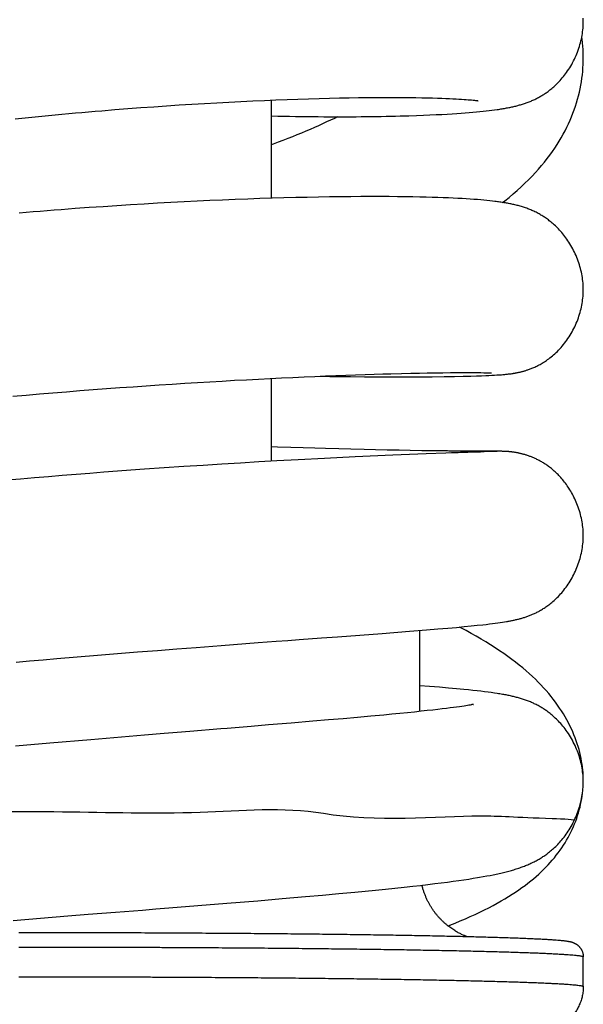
# Model space of a CAD drawing. Header units: millimetres. Extents: x 259 to 1803, y -542 to 1902.
# Tile 91 of 127: x 400 to 419, y 1680 to 1714. Entities that reach past the tile are written whole.
import ezdxf

# ---------------------------------------------------------------- set-up
doc = ezdxf.new("R2010")
doc.units = ezdxf.units.MM
doc.header["$LTSCALE"] = 30.734
doc.layers.get('0').update_dxf_attribs({"linetype": 'CONTINUOUS'})

msp = doc.modelspace()

# ---------------------------------------------------------------- linework, layer by layer
at = {"color": 7, "linetype": 'CONTINUOUS'}
for p, q in [((404.661, 1710.727), (405.088, 1710.755)), ((405.088, 1710.755), (405.513, 1710.782)), ((405.513, 1710.782), (405.934, 1710.807)), ((405.934, 1710.807), (406.35, 1710.83)), ((406.35, 1710.83), (406.761, 1710.853)), ((406.761, 1710.853), (407.166, 1710.873)), ((407.166, 1710.873), (407.565, 1710.892)), ((407.565, 1710.892), (407.956, 1710.91)), ((407.956, 1710.91), (408.339, 1710.926)), ((408.186, 1710.919), (408.186, 1707.613)), ((408.339, 1710.926), (408.715, 1710.94)), ((408.715, 1710.94), (409.082, 1710.953)), ((409.082, 1710.953), (409.443, 1710.965)), ((409.443, 1710.965), (409.795, 1710.975)), ((409.795, 1710.975), (410.139, 1710.984)), ((410.139, 1710.984), (410.476, 1710.991)), ((410.476, 1710.991), (410.804, 1710.997)), ((410.804, 1710.997), (411.123, 1711.002)), ((411.123, 1711.002), (411.433, 1711.006)), ((411.433, 1711.006), (411.733, 1711.008)), ((411.733, 1711.008), (412.021, 1711.009)), ((412.021, 1711.009), (412.3, 1711.01)), ((412.3, 1711.01), (412.569, 1711.009)), ((412.569, 1711.009), (412.82, 1711.007)), ((412.82, 1711.007), (413.047, 1711.004)), ((413.047, 1711.004), (413.252, 1711)), ((413.252, 1711), (413.44, 1710.996)), ((413.44, 1710.996), (413.614, 1710.992)), ((413.614, 1710.992), (413.774, 1710.987)), ((413.774, 1710.987), (413.922, 1710.982)), ((413.922, 1710.982), (414.057, 1710.977)), ((414.057, 1710.977), (414.183, 1710.972)), ((414.183, 1710.972), (414.298, 1710.966)), ((414.298, 1710.966), (414.404, 1710.961)), ((414.404, 1710.961), (414.501, 1710.955)), ((414.501, 1710.955), (414.59, 1710.95)), ((414.59, 1710.95), (414.671, 1710.944)), ((414.671, 1710.944), (414.745, 1710.938)), ((414.745, 1710.938), (414.813, 1710.933)), ((414.813, 1710.933), (414.874, 1710.928)), ((414.874, 1710.928), (414.928, 1710.923)), ((414.928, 1710.923), (414.976, 1710.918)), ((414.976, 1710.918), (415.019, 1710.913)), ((415.019, 1710.913), (415.055, 1710.909)), ((415.147, 1710.897), (415.152, 1710.896)), ((402.483, 1710.563), (402.925, 1710.599)), ((402.925, 1710.599), (403.363, 1710.633)), ((403.363, 1710.633), (403.798, 1710.666)), ((403.798, 1710.666), (404.231, 1710.697)), ((404.231, 1710.697), (404.661, 1710.727)), ((413.307, 1710.41), (413.526, 1710.42)), ((413.526, 1710.42), (413.73, 1710.429)), ((413.73, 1710.429), (413.921, 1710.439)), ((413.921, 1710.439), (414.1, 1710.449)), ((414.1, 1710.449), (414.268, 1710.458)), ((414.268, 1710.458), (414.425, 1710.469)), ((414.425, 1710.469), (414.573, 1710.479)), ((414.573, 1710.479), (414.712, 1710.489)), ((414.712, 1710.489), (414.845, 1710.5)), ((414.845, 1710.5), (414.971, 1710.51)), ((414.971, 1710.51), (415.091, 1710.521)), ((415.091, 1710.521), (415.205, 1710.532)), ((415.205, 1710.532), (415.314, 1710.543)), ((415.314, 1710.543), (415.418, 1710.554)), ((415.418, 1710.554), (415.517, 1710.566)), ((415.517, 1710.566), (415.611, 1710.578)), ((415.611, 1710.578), (415.702, 1710.589)), ((415.702, 1710.589), (415.789, 1710.602)), ((408.186, 1710.385), (408.403, 1710.38)), ((412.811, 1710.393), (413.07, 1710.402)), ((413.07, 1710.402), (413.307, 1710.41)), ((404.36, 1707.445), (403.908, 1707.419)), ((404.808, 1707.47), (404.36, 1707.445)), ((405.25, 1707.493), (404.808, 1707.47)), ((405.688, 1707.515), (405.25, 1707.493)), ((406.12, 1707.535), (405.688, 1707.515)), ((406.548, 1707.553), (406.12, 1707.535)), ((406.971, 1707.571), (406.548, 1707.553)), ((407.391, 1707.587), (406.971, 1707.571)), ((407.804, 1707.601), (407.391, 1707.587)), ((408.212, 1707.614), (407.804, 1707.601)), ((408.613, 1707.626), (408.212, 1707.614)), ((409.008, 1707.636), (408.613, 1707.626)), ((409.394, 1707.645), (409.008, 1707.636)), ((409.773, 1707.653), (409.394, 1707.645)), ((410.143, 1707.659), (409.773, 1707.653)), ((410.504, 1707.664), (410.143, 1707.659)), ((410.858, 1707.667), (410.504, 1707.664)), ((411.202, 1707.67), (410.858, 1707.667)), ((411.534, 1707.671), (411.202, 1707.67)), ((411.851, 1707.67), (411.534, 1707.671)), ((412.152, 1707.669), (411.851, 1707.67)), ((412.435, 1707.667), (412.152, 1707.669)), ((412.7, 1707.664), (412.435, 1707.667)), ((412.948, 1707.66), (412.7, 1707.664)), ((413.179, 1707.655), (412.948, 1707.66)), ((413.397, 1707.65), (413.179, 1707.655)), ((413.601, 1707.644), (413.397, 1707.65)), ((413.794, 1707.638), (413.601, 1707.644)), ((413.975, 1707.632), (413.794, 1707.638)), ((414.147, 1707.625), (413.975, 1707.632)), ((414.309, 1707.618), (414.147, 1707.625)), ((414.463, 1707.61), (414.309, 1707.618)), ((414.609, 1707.602), (414.463, 1707.61)), ((414.747, 1707.594), (414.609, 1707.602)), ((414.879, 1707.586), (414.747, 1707.594)), ((415.003, 1707.577), (414.879, 1707.586)), ((415.121, 1707.568), (415.003, 1707.577)), ((415.233, 1707.559), (415.121, 1707.568)), ((415.339, 1707.549), (415.233, 1707.559)), ((415.44, 1707.54), (415.339, 1707.549)), ((415.536, 1707.53), (415.44, 1707.54)), ((415.628, 1707.519), (415.536, 1707.53)), ((402.058, 1707.299), (401.588, 1707.265)), ((402.525, 1707.331), (402.058, 1707.299)), ((402.989, 1707.362), (402.525, 1707.331)), ((403.45, 1707.391), (402.989, 1707.362)), ((403.908, 1707.419), (403.45, 1707.391)), ((406.534, 1701.462), (406.944, 1701.485)), ((406.944, 1701.485), (407.35, 1701.507)), ((407.35, 1701.507), (407.751, 1701.528)), ((407.751, 1701.528), (408.146, 1701.547)), ((408.146, 1701.547), (408.534, 1701.566)), ((408.186, 1701.549), (408.186, 1698.762)), ((408.534, 1701.566), (408.915, 1701.584)), ((408.915, 1701.584), (409.288, 1701.601)), ((409.288, 1701.601), (409.653, 1701.617)), ((409.653, 1701.617), (410.008, 1701.631)), ((409.843, 1701.625), (410.151, 1701.619)), ((410.008, 1701.631), (410.354, 1701.645)), ((410.151, 1701.619), (410.506, 1701.614)), ((410.354, 1701.645), (410.692, 1701.658)), ((410.506, 1701.614), (410.847, 1701.61)), ((410.692, 1701.658), (411.022, 1701.669)), ((410.847, 1701.61), (411.325, 1701.605)), ((411.022, 1701.669), (411.342, 1701.68)), ((411.325, 1701.605), (411.75, 1701.602)), ((411.342, 1701.68), (411.651, 1701.69)), ((411.651, 1701.69), (411.944, 1701.699)), ((411.75, 1701.602), (412.238, 1701.6)), ((411.944, 1701.699), (412.213, 1701.707)), ((412.213, 1701.707), (412.571, 1701.716)), ((412.238, 1701.6), (412.657, 1701.6)), ((412.571, 1701.716), (412.887, 1701.723)), ((412.657, 1701.6), (413.116, 1701.601)), ((412.887, 1701.723), (413.173, 1701.729)), ((413.116, 1701.601), (413.594, 1701.605)), ((413.173, 1701.729), (413.434, 1701.734)), ((413.434, 1701.734), (413.672, 1701.738)), ((413.594, 1701.605), (414.003, 1701.61)), ((413.672, 1701.738), (413.959, 1701.742)), ((413.959, 1701.742), (414.212, 1701.744)), ((414.003, 1701.61), (414.352, 1701.615)), ((414.212, 1701.744), (414.435, 1701.746)), ((414.352, 1701.615), (414.648, 1701.621)), ((414.435, 1701.746), (414.628, 1701.746)), ((414.628, 1701.746), (414.826, 1701.746)), ((414.648, 1701.621), (414.903, 1701.628)), ((414.826, 1701.746), (414.989, 1701.746)), ((414.903, 1701.628), (415.09, 1701.634)), ((414.989, 1701.746), (415.125, 1701.744)), ((415.09, 1701.634), (415.256, 1701.64)), ((415.125, 1701.744), (415.24, 1701.743)), ((415.24, 1701.743), (415.336, 1701.741)), ((415.256, 1701.64), (415.404, 1701.645)), ((415.336, 1701.741), (415.4, 1701.739)), ((415.4, 1701.739), (415.455, 1701.738)), ((415.404, 1701.645), (415.511, 1701.65)), ((415.455, 1701.738), (415.5, 1701.736)), ((415.5, 1701.736), (415.527, 1701.735)), ((415.511, 1701.65), (415.608, 1701.655)), ((415.527, 1701.735), (415.55, 1701.734)), ((415.55, 1701.734), (415.568, 1701.733)), ((415.568, 1701.733), (415.582, 1701.733)), ((415.582, 1701.733), (415.591, 1701.732)), ((415.591, 1701.732), (415.595, 1701.732)), ((415.608, 1701.655), (415.696, 1701.66)), ((415.696, 1701.66), (415.775, 1701.665)), ((415.775, 1701.665), (415.83, 1701.668)), ((415.83, 1701.668), (415.881, 1701.672)), ((415.881, 1701.672), (415.929, 1701.675)), ((415.929, 1701.675), (415.975, 1701.679)), ((415.975, 1701.679), (416.019, 1701.683)), ((416.019, 1701.683), (416.048, 1701.685)), ((416.048, 1701.685), (416.077, 1701.688)), ((416.077, 1701.688), (416.106, 1701.691)), ((416.106, 1701.691), (416.135, 1701.694)), ((416.135, 1701.694), (416.164, 1701.698)), ((416.164, 1701.698), (416.194, 1701.701)), ((416.194, 1701.701), (416.224, 1701.705)), ((416.224, 1701.705), (416.256, 1701.709)), ((416.256, 1701.709), (416.288, 1701.714)), ((401.291, 1701.102), (401.743, 1701.138)), ((401.743, 1701.138), (402.195, 1701.173)), ((402.195, 1701.173), (402.645, 1701.207)), ((402.645, 1701.207), (403.092, 1701.24)), ((403.092, 1701.24), (403.537, 1701.271)), ((403.537, 1701.271), (403.978, 1701.302)), ((403.978, 1701.302), (404.415, 1701.331)), ((404.415, 1701.331), (404.848, 1701.36)), ((404.848, 1701.36), (405.276, 1701.387)), ((405.276, 1701.387), (405.699, 1701.413)), ((405.699, 1701.413), (406.118, 1701.438)), ((406.118, 1701.438), (406.534, 1701.462)), ((399.486, 1700.948), (399.936, 1700.988)), ((399.936, 1700.988), (400.386, 1701.027)), ((400.386, 1701.027), (400.838, 1701.065)), ((400.838, 1701.065), (401.291, 1701.102)), ((408.4, 1699.238), (408.186, 1699.246)), ((408.847, 1699.223), (408.4, 1699.238)), ((409.263, 1699.209), (408.847, 1699.223)), ((409.652, 1699.197), (409.263, 1699.209)), ((410.015, 1699.187), (409.652, 1699.197)), ((410.459, 1699.174), (410.015, 1699.187)), ((410.861, 1699.164), (410.459, 1699.174)), ((411.306, 1699.153), (410.861, 1699.164)), ((411.695, 1699.144), (411.306, 1699.153)), ((412.087, 1699.136), (411.695, 1699.144)), ((409.976, 1698.858), (409.094, 1698.812)), ((411.003, 1698.908), (409.976, 1698.858)), ((412.273, 1698.965), (411.003, 1698.908)), ((412.484, 1699.129), (412.087, 1699.136)), ((413.401, 1699.01), (412.273, 1698.965)), ((412.859, 1699.122), (412.484, 1699.129)), ((413.254, 1699.116), (412.859, 1699.122)), ((413.475, 1699.113), (413.254, 1699.116)), ((414.059, 1699.035), (413.401, 1699.01)), ((413.62, 1699.111), (413.475, 1699.113)), ((413.729, 1699.11), (413.62, 1699.111)), ((413.832, 1699.109), (413.729, 1699.11)), ((413.906, 1699.108), (413.832, 1699.109)), ((413.978, 1699.107), (413.906, 1699.108)), ((414.047, 1699.106), (413.978, 1699.107)), ((414.113, 1699.106), (414.047, 1699.106)), ((414.254, 1699.041), (414.059, 1699.035)), ((414.157, 1699.105), (414.113, 1699.106)), ((414.22, 1699.105), (414.157, 1699.105)), ((414.282, 1699.104), (414.22, 1699.105)), ((414.372, 1699.045), (414.254, 1699.041)), ((414.322, 1699.104), (414.282, 1699.104)), ((414.38, 1699.103), (414.322, 1699.104)), ((414.479, 1699.049), (414.372, 1699.045)), ((414.418, 1699.103), (414.38, 1699.103)), ((414.456, 1699.102), (414.418, 1699.103)), ((414.492, 1699.102), (414.456, 1699.102)), ((414.553, 1699.052), (414.479, 1699.049)), ((414.546, 1699.102), (414.492, 1699.102)), ((414.58, 1699.101), (414.546, 1699.102)), ((414.599, 1699.053), (414.553, 1699.052)), ((414.615, 1699.101), (414.58, 1699.101)), ((414.665, 1699.055), (414.599, 1699.053)), ((414.648, 1699.101), (414.615, 1699.101)), ((414.681, 1699.101), (414.648, 1699.101)), ((414.707, 1699.057), (414.665, 1699.055)), ((414.713, 1699.1), (414.681, 1699.101)), ((414.767, 1699.058), (414.707, 1699.057)), ((414.745, 1699.1), (414.713, 1699.1)), ((414.776, 1699.1), (414.745, 1699.1)), ((414.805, 1699.06), (414.767, 1699.058)), ((414.806, 1699.1), (414.776, 1699.1)), ((414.843, 1699.061), (414.805, 1699.06)), ((414.836, 1699.1), (414.806, 1699.1)), ((414.865, 1699.099), (414.836, 1699.1)), ((414.879, 1699.062), (414.843, 1699.061)), ((414.914, 1699.063), (414.879, 1699.062)), ((414.997, 1699.066), (414.964, 1699.065)), ((415.028, 1699.067), (414.997, 1699.066)), ((415.103, 1699.069), (415.074, 1699.068)), ((415.827, 1699.096), (415.231, 1699.098)), ((415.645, 1699.085), (415.353, 1699.076)), ((415.69, 1699.086), (415.681, 1699.086)), ((415.715, 1699.087), (415.703, 1699.087)), ((415.722, 1699.087), (415.715, 1699.087)), ((415.733, 1699.088), (415.722, 1699.087)), ((415.754, 1699.088), (415.733, 1699.088)), ((415.792, 1699.089), (415.788, 1699.089)), ((415.838, 1699.096), (415.827, 1699.096)), ((415.855, 1699.096), (415.838, 1699.096)), ((415.915, 1699.095), (415.855, 1699.096)), ((415.948, 1699.095), (415.915, 1699.095)), ((415.971, 1699.094), (415.948, 1699.095)), ((415.991, 1699.094), (415.971, 1699.094)), ((416.006, 1699.093), (415.991, 1699.094)), ((416.024, 1699.093), (416.006, 1699.093)), ((416.039, 1699.092), (416.024, 1699.093)), ((416.056, 1699.092), (416.039, 1699.092)), ((416.076, 1699.091), (416.056, 1699.092)), ((416.09, 1699.09), (416.076, 1699.091)), ((416.105, 1699.089), (416.09, 1699.09)), ((416.121, 1699.088), (416.105, 1699.089)), ((416.139, 1699.087), (416.121, 1699.088)), ((416.157, 1699.085), (416.139, 1699.087)), ((416.175, 1699.084), (416.157, 1699.085)), ((416.195, 1699.082), (416.175, 1699.084)), ((416.217, 1699.08), (416.195, 1699.082)), ((403.915, 1698.489), (403.463, 1698.457)), ((404.585, 1698.536), (403.915, 1698.489)), ((405.243, 1698.581), (404.585, 1698.536)), ((405.889, 1698.623), (405.243, 1698.581)), ((406.523, 1698.663), (405.889, 1698.623)), ((407.146, 1698.701), (406.523, 1698.663)), ((407.766, 1698.737), (407.146, 1698.701)), ((408.371, 1698.772), (407.766, 1698.737)), ((409.094, 1698.812), (408.371, 1698.772)), ((399.751, 1698.162), (399.285, 1698.121)), ((400.218, 1698.202), (399.751, 1698.162)), ((400.685, 1698.241), (400.218, 1698.202)), ((401.152, 1698.28), (400.685, 1698.241)), ((401.618, 1698.317), (401.152, 1698.28)), ((402.083, 1698.353), (401.618, 1698.317)), ((402.546, 1698.389), (402.083, 1698.353)), ((403.006, 1698.423), (402.546, 1698.389)), ((403.463, 1698.457), (403.006, 1698.423)), ((414.42, 1693.169), (414.678, 1693.193)), ((414.678, 1693.193), (414.908, 1693.216)), ((414.908, 1693.216), (415.116, 1693.237)), ((415.116, 1693.237), (415.304, 1693.257)), ((415.304, 1693.257), (415.419, 1693.27)), ((415.419, 1693.27), (415.527, 1693.283)), ((415.527, 1693.283), (415.628, 1693.295)), ((415.628, 1693.295), (415.723, 1693.307)), ((415.723, 1693.307), (415.81, 1693.319)), ((415.81, 1693.319), (415.891, 1693.331)), ((415.891, 1693.331), (415.966, 1693.342)), ((415.966, 1693.342), (416.035, 1693.353)), ((416.035, 1693.353), (416.099, 1693.364)), ((410.416, 1692.853), (411.922, 1692.967)), ((411.922, 1692.967), (412.838, 1693.037)), ((412.838, 1693.037), (413.409, 1693.083)), ((413.186, 1690.337), (413.186, 1693.065)), ((413.409, 1693.083), (413.792, 1693.115)), ((413.792, 1693.115), (414.127, 1693.143)), ((414.127, 1693.143), (414.42, 1693.169)), ((405.655, 1692.496), (406.502, 1692.561)), ((406.502, 1692.561), (407.334, 1692.624)), ((407.334, 1692.624), (407.742, 1692.655)), ((407.742, 1692.655), (408.345, 1692.7)), ((408.345, 1692.7), (408.739, 1692.729)), ((408.739, 1692.729), (409.125, 1692.758)), ((409.125, 1692.758), (409.875, 1692.813)), ((401.648, 1692.175), (402.332, 1692.232)), ((402.332, 1692.232), (403.013, 1692.288)), ((403.013, 1692.288), (403.687, 1692.342)), ((403.687, 1692.342), (404.353, 1692.395)), ((404.353, 1692.395), (405.009, 1692.446)), ((405.009, 1692.446), (405.655, 1692.496)), ((399.597, 1691.999), (400.051, 1692.039)), ((400.051, 1692.039), (400.506, 1692.078)), ((400.506, 1692.078), (400.963, 1692.117)), ((400.963, 1692.117), (401.648, 1692.175)), ((413.509, 1691.176), (413.186, 1691.201)), ((413.843, 1691.15), (413.509, 1691.176)), ((414.145, 1691.124), (413.843, 1691.15)), ((414.419, 1691.1), (414.145, 1691.124)), ((414.669, 1691.077), (414.419, 1691.1)), ((414.824, 1691.061), (414.669, 1691.077)), ((414.971, 1691.046), (414.824, 1691.061)), ((415.109, 1691.031), (414.971, 1691.046)), ((415.239, 1691.016), (415.109, 1691.031)), ((415.363, 1691.001), (415.239, 1691.016)), ((415.479, 1690.987), (415.363, 1691.001)), ((415.589, 1690.972), (415.479, 1690.987)), ((415.693, 1690.957), (415.589, 1690.972)), ((414.735, 1690.529), (414.671, 1690.519)), ((414.791, 1690.538), (414.735, 1690.529)), ((414.839, 1690.547), (414.791, 1690.538)), ((414.88, 1690.554), (414.839, 1690.547)), ((414.913, 1690.56), (414.88, 1690.554)), ((411.972, 1690.218), (411.539, 1690.178)), ((412.247, 1690.244), (411.972, 1690.218)), ((412.512, 1690.269), (412.247, 1690.244)), ((412.764, 1690.294), (412.512, 1690.269)), ((413.003, 1690.318), (412.764, 1690.294)), ((413.227, 1690.342), (413.003, 1690.318)), ((413.433, 1690.364), (413.227, 1690.342)), ((413.62, 1690.384), (413.433, 1690.364)), ((413.788, 1690.403), (413.62, 1690.384)), ((413.94, 1690.421), (413.788, 1690.403)), ((414.078, 1690.438), (413.94, 1690.421)), ((414.204, 1690.454), (414.078, 1690.438)), ((414.318, 1690.469), (414.204, 1690.454)), ((414.422, 1690.483), (414.318, 1690.469)), ((414.515, 1690.496), (414.422, 1690.483)), ((414.597, 1690.508), (414.515, 1690.496)), ((414.671, 1690.519), (414.597, 1690.508)), ((408.097, 1689.882), (407.506, 1689.833)), ((408.859, 1689.945), (408.097, 1689.882)), ((409.587, 1690.007), (408.859, 1689.945)), ((410.108, 1690.051), (409.587, 1690.007)), ((410.608, 1690.094), (410.108, 1690.051)), ((411.085, 1690.137), (410.608, 1690.094)), ((411.539, 1690.178), (411.085, 1690.137)), ((403.923, 1689.538), (402.115, 1689.387)), ((404.583, 1689.593), (403.923, 1689.538)), ((405.016, 1689.628), (404.583, 1689.593)), ((405.444, 1689.663), (405.016, 1689.628)), ((406.492, 1689.749), (405.444, 1689.663)), ((407.506, 1689.833), (407.104, 1689.8)), ((400.731, 1689.269), (399.574, 1689.169)), ((402.115, 1689.387), (400.731, 1689.269)), ((413.69, 1684.54), (413.908, 1684.567)), ((413.908, 1684.567), (414.115, 1684.594)), ((414.115, 1684.594), (414.31, 1684.62)), ((414.31, 1684.62), (414.494, 1684.646)), ((414.494, 1684.646), (414.667, 1684.671)), ((414.667, 1684.671), (414.829, 1684.696)), ((414.829, 1684.696), (414.981, 1684.72)), ((414.981, 1684.72), (415.122, 1684.743)), ((415.317, 1684.777), (415.436, 1684.798)), ((415.436, 1684.798), (415.549, 1684.82)), ((415.549, 1684.82), (415.656, 1684.841)), ((410.461, 1684.204), (410.996, 1684.254)), ((410.996, 1684.254), (411.345, 1684.287)), ((411.345, 1684.287), (411.688, 1684.321)), ((411.688, 1684.321), (412.024, 1684.355)), ((412.024, 1684.355), (412.348, 1684.388)), ((412.348, 1684.388), (412.656, 1684.421)), ((412.656, 1684.421), (412.944, 1684.453)), ((412.944, 1684.453), (413.21, 1684.483)), ((413.21, 1684.483), (413.458, 1684.512)), ((413.458, 1684.512), (413.69, 1684.54)), ((406.685, 1683.88), (407.731, 1683.967)), ((407.731, 1683.967), (408.546, 1684.035)), ((408.546, 1684.035), (409.335, 1684.103)), ((409.335, 1684.103), (409.907, 1684.154)), ((409.907, 1684.154), (410.461, 1684.204)), ((402.484, 1683.544), (402.942, 1683.581)), ((402.942, 1683.581), (403.848, 1683.653)), ((403.848, 1683.653), (404.296, 1683.689)), ((404.296, 1683.689), (404.739, 1683.724)), ((404.739, 1683.724), (406.685, 1683.88)), ((399.497, 1683.304), (400.415, 1683.379)), ((400.415, 1683.379), (401.335, 1683.453)), ((401.335, 1683.453), (402.025, 1683.508)), ((402.025, 1683.508), (402.484, 1683.544)), ((418.686, 1681.076), (418.686, 1682.075))]:
    msp.add_line(p, q, dxfattribs=at)
for points in [[(415.789, 1710.602), (415.831, 1710.608), (415.872, 1710.614), (415.913, 1710.62), (415.953, 1710.627), (415.991, 1710.633), (416.029, 1710.64), (416.067, 1710.646), (416.103, 1710.653), (416.139, 1710.66), (416.175, 1710.667), (416.21, 1710.674), (416.244, 1710.681), (416.278, 1710.688), (416.312, 1710.696), (416.346, 1710.703), (416.379, 1710.711), (416.412, 1710.719), (416.445, 1710.728), (416.478, 1710.736), (416.51, 1710.745), (416.542, 1710.754), (416.575, 1710.763), (416.607, 1710.773), (416.639, 1710.783), (416.671, 1710.793), (416.703, 1710.804), (416.735, 1710.815), (416.767, 1710.826), (416.799, 1710.838), (416.831, 1710.849), (416.863, 1710.862), (416.894, 1710.874), (416.926, 1710.888), (416.957, 1710.901), (416.989, 1710.915), (417.02, 1710.929), (417.052, 1710.944), (417.083, 1710.959), (417.115, 1710.975), (417.146, 1710.991), (417.176, 1711.007), (417.207, 1711.024), (417.236, 1711.041), (417.266, 1711.058), (417.294, 1711.075), (417.323, 1711.092), (417.352, 1711.11), (417.38, 1711.129), (417.41, 1711.149), (417.439, 1711.169), (417.47, 1711.191), (417.5, 1711.213), (417.532, 1711.237), (417.563, 1711.261), (417.595, 1711.287), (417.628, 1711.314), (417.661, 1711.342), (417.694, 1711.371), (417.728, 1711.402), (417.763, 1711.435), (417.798, 1711.469), (417.833, 1711.504), (417.869, 1711.542), (417.905, 1711.581), (417.942, 1711.622), (417.978, 1711.664), (418.015, 1711.709), (418.051, 1711.755), (418.087, 1711.802), (418.123, 1711.852), (418.159, 1711.903), (418.194, 1711.955), (418.228, 1712.009), (418.262, 1712.064), (418.295, 1712.12), (418.326, 1712.178), (418.357, 1712.236), (418.386, 1712.295), (418.415, 1712.355), (418.442, 1712.416), (418.467, 1712.477), (418.491, 1712.538), (418.514, 1712.6), (418.536, 1712.662), (418.556, 1712.725), (418.574, 1712.787), (418.591, 1712.85), (418.607, 1712.912), (418.621, 1712.975), (418.634, 1713.037), (418.645, 1713.099), (418.655, 1713.161), (418.663, 1713.222), (418.67, 1713.283), (418.676, 1713.344), (418.68, 1713.404), (418.683, 1713.464), (418.684, 1713.523), (418.685, 1713.566)], [(418.685, 1713.566), (418.684, 1713.61), (418.683, 1713.672)], [(418.685, 1712.322), (418.685, 1712.403), (418.682, 1712.514), (418.676, 1712.626), (418.668, 1712.738), (418.657, 1712.851), (418.644, 1712.965), (418.634, 1713.037)], [(415.972, 1707.473), (416.041, 1707.526), (416.187, 1707.644), (416.328, 1707.762), (416.465, 1707.881), (416.597, 1708.001), (416.723, 1708.12), (416.845, 1708.24), (416.962, 1708.359), (417.073, 1708.478), (417.179, 1708.597), (417.281, 1708.715), (417.378, 1708.833), (417.471, 1708.95), (417.559, 1709.068), (417.644, 1709.185), (417.724, 1709.302), (417.801, 1709.419), (417.874, 1709.536), (417.943, 1709.653), (418.01, 1709.77), (418.072, 1709.888), (418.132, 1710.005), (418.188, 1710.123), (418.241, 1710.24), (418.291, 1710.358), (418.337, 1710.476), (418.381, 1710.594), (418.422, 1710.711), (418.459, 1710.829), (418.494, 1710.947), (418.525, 1711.065), (418.554, 1711.183), (418.58, 1711.3), (418.603, 1711.417), (418.623, 1711.535), (418.64, 1711.652), (418.654, 1711.768), (418.666, 1711.885), (418.675, 1712.002), (418.681, 1712.118), (418.684, 1712.235), (418.685, 1712.319)], [(415.055, 1710.909), (415.085, 1710.906), (415.098, 1710.904), (415.11, 1710.902), (415.12, 1710.901), (415.129, 1710.9), (415.136, 1710.899), (415.143, 1710.898), (415.147, 1710.897)], [(399.567, 1710.29), (399.791, 1710.314), (400.016, 1710.337), (400.241, 1710.359), (400.467, 1710.381), (400.692, 1710.403), (400.917, 1710.424), (401.142, 1710.445), (401.367, 1710.466), (401.591, 1710.486), (401.815, 1710.506), (402.038, 1710.525), (402.261, 1710.544), (402.483, 1710.563)], [(410.419, 1710.36), (410.308, 1710.305), (410.179, 1710.244), (410.047, 1710.182), (409.912, 1710.12), (409.775, 1710.058), (409.635, 1709.996), (409.492, 1709.934), (409.347, 1709.872), (409.199, 1709.81), (409.048, 1709.747), (408.894, 1709.685), (408.738, 1709.623), (408.579, 1709.56), (408.418, 1709.498), (408.254, 1709.435), (408.186, 1709.41)], [(408.403, 1710.38), (408.602, 1710.377), (408.8, 1710.373), (408.996, 1710.37), (409.191, 1710.368), (409.384, 1710.365), (409.575, 1710.363), (409.765, 1710.362), (409.953, 1710.361), (410.139, 1710.36), (410.323, 1710.36), (410.506, 1710.36), (410.686, 1710.36), (410.864, 1710.36), (411.039, 1710.361), (411.213, 1710.363), (411.384, 1710.364), (411.553, 1710.366), (411.72, 1710.369), (411.886, 1710.371), (412.049, 1710.374), (412.211, 1710.378), (412.369, 1710.381), (412.523, 1710.385), (412.811, 1710.393)], [(418.686, 1704.535), (418.685, 1704.577), (418.684, 1704.637), (418.681, 1704.698), (418.676, 1704.759), (418.671, 1704.82), (418.663, 1704.882), (418.655, 1704.943), (418.645, 1705.005), (418.633, 1705.068), (418.621, 1705.13), (418.606, 1705.192), (418.591, 1705.254), (418.574, 1705.316), (418.555, 1705.378), (418.535, 1705.44), (418.514, 1705.501), (418.492, 1705.562), (418.468, 1705.623), (418.443, 1705.683), (418.416, 1705.742), (418.389, 1705.801), (418.36, 1705.858), (418.331, 1705.915), (418.3, 1705.971), (418.269, 1706.026), (418.236, 1706.08), (418.203, 1706.132), (418.169, 1706.184), (418.135, 1706.234), (418.1, 1706.282), (418.065, 1706.329), (418.03, 1706.375), (417.994, 1706.419), (417.958, 1706.462), (417.922, 1706.503), (417.886, 1706.542), (417.851, 1706.581), (417.815, 1706.617), (417.78, 1706.652), (417.745, 1706.686), (417.71, 1706.718), (417.675, 1706.749), (417.641, 1706.778), (417.608, 1706.807), (417.575, 1706.834), (417.542, 1706.86), (417.509, 1706.884), (417.477, 1706.908), (417.445, 1706.931), (417.414, 1706.953), (417.384, 1706.973), (417.354, 1706.993), (417.324, 1707.012), (417.293, 1707.031), (417.262, 1707.05), (417.23, 1707.068), (417.197, 1707.087), (417.164, 1707.105), (417.129, 1707.123), (417.095, 1707.141), (417.06, 1707.158), (417.024, 1707.175), (416.989, 1707.191), (416.954, 1707.206), (416.919, 1707.221), (416.885, 1707.235), (416.85, 1707.249), (416.815, 1707.263), (416.78, 1707.276), (416.745, 1707.288), (416.709, 1707.3), (416.674, 1707.312), (416.637, 1707.324), (416.601, 1707.335), (416.565, 1707.345), (416.529, 1707.356), (416.493, 1707.366), (416.457, 1707.375), (416.421, 1707.384), (416.385, 1707.393), (416.35, 1707.401), (416.314, 1707.409), (416.279, 1707.417), (416.243, 1707.424), (416.208, 1707.431), (416.172, 1707.438), (416.136, 1707.445), (416.1, 1707.451), (416.064, 1707.458), (416.028, 1707.464), (415.991, 1707.47), (415.953, 1707.476), (415.915, 1707.482), (415.877, 1707.487), (415.837, 1707.493), (415.797, 1707.498), (415.756, 1707.504), (415.714, 1707.509), (415.628, 1707.519)], [(401.588, 1707.265), (401.353, 1707.247), (401.118, 1707.23), (400.883, 1707.211), (400.647, 1707.193), (400.411, 1707.174), (400.176, 1707.154), (399.941, 1707.135), (399.706, 1707.115)], [(416.288, 1701.714), (416.304, 1701.716), (416.321, 1701.719), (416.337, 1701.722), (416.354, 1701.724), (416.371, 1701.727), (416.389, 1701.73), (416.406, 1701.733), (416.424, 1701.737), (416.442, 1701.74), (416.461, 1701.744), (416.48, 1701.748), (416.499, 1701.752), (416.518, 1701.756), (416.538, 1701.761), (416.558, 1701.765), (416.578, 1701.77), (416.599, 1701.775), (416.619, 1701.781), (416.64, 1701.786), (416.661, 1701.792), (416.682, 1701.798), (416.704, 1701.804), (416.726, 1701.81), (416.749, 1701.817), (416.772, 1701.825), (416.796, 1701.833), (416.821, 1701.841), (416.847, 1701.85), (416.874, 1701.86), (416.901, 1701.87), (416.93, 1701.881), (416.959, 1701.893), (416.99, 1701.905), (417.021, 1701.919), (417.054, 1701.933), (417.088, 1701.949), (417.123, 1701.966), (417.158, 1701.983), (417.195, 1702.002), (417.231, 1702.022), (417.268, 1702.042), (417.304, 1702.064), (417.34, 1702.085), (417.376, 1702.108), (417.412, 1702.132), (417.449, 1702.157), (417.486, 1702.183), (417.525, 1702.211), (417.565, 1702.242), (417.605, 1702.274), (417.647, 1702.308), (417.688, 1702.344), (417.73, 1702.381), (417.772, 1702.42), (417.813, 1702.461), (417.855, 1702.503), (417.896, 1702.547), (417.937, 1702.592), (417.978, 1702.639), (418.018, 1702.687), (418.057, 1702.736), (418.095, 1702.787), (418.133, 1702.838), (418.169, 1702.891), (418.205, 1702.945), (418.24, 1703), (418.273, 1703.056), (418.306, 1703.112), (418.337, 1703.17), (418.367, 1703.228), (418.396, 1703.286), (418.423, 1703.346), (418.45, 1703.405), (418.475, 1703.465), (418.498, 1703.526), (418.52, 1703.587), (418.541, 1703.648), (418.56, 1703.709), (418.578, 1703.77), (418.595, 1703.831), (418.61, 1703.892), (418.623, 1703.953), (418.636, 1704.014), (418.647, 1704.075), (418.656, 1704.136), (418.664, 1704.196), (418.671, 1704.256), (418.677, 1704.316), (418.681, 1704.375), (418.684, 1704.434), (418.685, 1704.492), (418.686, 1704.535)], [(415.231, 1699.098), (414.879, 1699.099), (414.865, 1699.099)], [(414.964, 1699.065), (414.948, 1699.064), (414.914, 1699.063)], [(415.074, 1699.068), (415.059, 1699.068), (415.028, 1699.067)], [(415.145, 1699.07), (415.131, 1699.07), (415.103, 1699.069)], [(415.186, 1699.071), (415.172, 1699.071), (415.145, 1699.07)], [(415.225, 1699.073), (415.212, 1699.072), (415.186, 1699.071)], [(415.262, 1699.074), (415.25, 1699.073), (415.225, 1699.073)], [(415.309, 1699.075), (415.297, 1699.075), (415.286, 1699.074), (415.262, 1699.074)], [(415.353, 1699.076), (415.342, 1699.076), (415.331, 1699.076), (415.309, 1699.075)], [(415.661, 1699.085), (415.651, 1699.085), (415.645, 1699.085)], [(415.681, 1699.086), (415.671, 1699.086), (415.666, 1699.086), (415.661, 1699.085)], [(415.703, 1699.087), (415.694, 1699.086), (415.69, 1699.086)], [(415.788, 1699.089), (415.757, 1699.088), (415.754, 1699.088)], [(418.686, 1696.257), (418.685, 1696.299), (418.684, 1696.358), (418.681, 1696.417), (418.677, 1696.477), (418.671, 1696.537), (418.664, 1696.598), (418.656, 1696.659), (418.646, 1696.72), (418.635, 1696.782), (418.622, 1696.843), (418.608, 1696.905), (418.593, 1696.967), (418.576, 1697.029), (418.558, 1697.09), (418.538, 1697.151), (418.518, 1697.211), (418.496, 1697.271), (418.473, 1697.329), (418.449, 1697.387), (418.424, 1697.444), (418.399, 1697.499), (418.372, 1697.553), (418.345, 1697.606), (418.318, 1697.658), (418.29, 1697.707), (418.261, 1697.756), (418.233, 1697.803), (418.204, 1697.849), (418.174, 1697.893), (418.145, 1697.936), (418.115, 1697.978), (418.085, 1698.019), (418.054, 1698.059), (418.024, 1698.098), (417.993, 1698.136), (417.961, 1698.172), (417.93, 1698.208), (417.898, 1698.243), (417.867, 1698.277), (417.835, 1698.31), (417.803, 1698.342), (417.771, 1698.373), (417.739, 1698.403), (417.707, 1698.432), (417.676, 1698.46), (417.644, 1698.486), (417.613, 1698.512), (417.582, 1698.537), (417.551, 1698.561), (417.52, 1698.584), (417.49, 1698.606), (417.46, 1698.627), (417.431, 1698.648), (417.402, 1698.667), (417.373, 1698.686), (417.345, 1698.704), (417.317, 1698.721), (417.289, 1698.737), (417.261, 1698.753), (417.233, 1698.769), (417.206, 1698.784), (417.178, 1698.798), (417.151, 1698.812), (417.124, 1698.825), (417.097, 1698.838), (417.071, 1698.851), (417.044, 1698.863), (417.018, 1698.874), (416.991, 1698.885), (416.965, 1698.896), (416.939, 1698.907), (416.913, 1698.917), (416.888, 1698.926), (416.862, 1698.936), (416.837, 1698.944), (416.812, 1698.953), (416.787, 1698.961), (416.762, 1698.969), (416.738, 1698.977), (416.713, 1698.984), (416.689, 1698.991), (416.666, 1698.997), (416.642, 1699.003), (416.619, 1699.009), (416.597, 1699.015), (416.574, 1699.02), (416.553, 1699.025), (416.531, 1699.03), (416.51, 1699.035), (416.49, 1699.039), (416.47, 1699.043), (416.45, 1699.047), (416.431, 1699.05), (416.413, 1699.053), (416.394, 1699.056), (416.377, 1699.059), (416.36, 1699.062), (416.343, 1699.064), (416.327, 1699.067), (416.311, 1699.069), (416.296, 1699.071), (416.281, 1699.073), (416.267, 1699.075), (416.254, 1699.076), (416.241, 1699.078), (416.217, 1699.08)], [(416.099, 1693.364), (416.13, 1693.369), (416.161, 1693.375), (416.191, 1693.38), (416.22, 1693.386), (416.249, 1693.391), (416.278, 1693.397), (416.307, 1693.403), (416.335, 1693.409), (416.364, 1693.415), (416.392, 1693.422), (416.42, 1693.428), (416.449, 1693.435), (416.477, 1693.442), (416.506, 1693.449), (416.534, 1693.457), (416.563, 1693.464), (416.591, 1693.472), (416.62, 1693.481), (416.648, 1693.489), (416.676, 1693.498), (416.704, 1693.506), (416.732, 1693.516), (416.76, 1693.525), (416.788, 1693.535), (416.815, 1693.544), (416.843, 1693.555), (416.871, 1693.565), (416.898, 1693.576), (416.926, 1693.587), (416.954, 1693.599), (416.981, 1693.611), (417.009, 1693.623), (417.038, 1693.636), (417.066, 1693.649), (417.095, 1693.663), (417.124, 1693.677), (417.154, 1693.692), (417.184, 1693.708), (417.215, 1693.725), (417.246, 1693.743), (417.277, 1693.761), (417.308, 1693.779), (417.338, 1693.798), (417.368, 1693.817), (417.398, 1693.836), (417.428, 1693.857), (417.459, 1693.879), (417.492, 1693.902), (417.525, 1693.927), (417.558, 1693.953), (417.593, 1693.98), (417.628, 1694.009), (417.664, 1694.039), (417.7, 1694.071), (417.736, 1694.104), (417.773, 1694.139), (417.81, 1694.175), (417.847, 1694.213), (417.884, 1694.252), (417.922, 1694.293), (417.959, 1694.336), (417.996, 1694.38), (418.033, 1694.425), (418.069, 1694.472), (418.105, 1694.521), (418.141, 1694.57), (418.176, 1694.621), (418.21, 1694.673), (418.243, 1694.726), (418.275, 1694.78), (418.307, 1694.835), (418.337, 1694.891), (418.367, 1694.948), (418.395, 1695.006), (418.422, 1695.064), (418.448, 1695.123), (418.473, 1695.183), (418.496, 1695.243), (418.518, 1695.303), (418.539, 1695.364), (418.558, 1695.425), (418.576, 1695.486), (418.593, 1695.547), (418.608, 1695.608), (418.622, 1695.67), (418.635, 1695.731), (418.646, 1695.792), (418.656, 1695.853), (418.664, 1695.914), (418.671, 1695.975), (418.677, 1696.035), (418.681, 1696.095), (418.684, 1696.155), (418.685, 1696.214), (418.686, 1696.257)], [(418.685, 1688.026), (418.684, 1688.084), (418.681, 1688.177), (418.676, 1688.272), (418.668, 1688.367), (418.658, 1688.462), (418.645, 1688.559), (418.63, 1688.656), (418.612, 1688.754), (418.591, 1688.853), (418.568, 1688.952), (418.542, 1689.052), (418.513, 1689.152), (418.482, 1689.252), (418.448, 1689.353), (418.411, 1689.453), (418.372, 1689.554), (418.329, 1689.654), (418.284, 1689.755), (418.236, 1689.855), (418.186, 1689.955), (418.132, 1690.056), (418.076, 1690.155), (418.017, 1690.255), (417.955, 1690.354), (417.89, 1690.453), (417.822, 1690.552), (417.751, 1690.65), (417.677, 1690.747), (417.6, 1690.845), (417.521, 1690.941), (417.438, 1691.038), (417.351, 1691.134), (417.262, 1691.229), (417.169, 1691.325), (417.072, 1691.42), (416.972, 1691.515), (416.867, 1691.61), (416.759, 1691.706), (416.646, 1691.801), (416.528, 1691.897), (416.406, 1691.993), (416.278, 1692.09), (416.146, 1692.187), (416.008, 1692.284), (415.865, 1692.382), (415.717, 1692.48), (415.564, 1692.578), (415.406, 1692.676), (415.244, 1692.774), (415.078, 1692.87), (414.91, 1692.966), (414.74, 1693.06), (414.569, 1693.152), (414.518, 1693.178)], [(409.875, 1692.813), (410.058, 1692.827), (410.416, 1692.853)], [(418.686, 1687.957), (418.685, 1688), (418.684, 1688.06), (418.681, 1688.121), (418.676, 1688.183), (418.671, 1688.245), (418.663, 1688.307), (418.655, 1688.37), (418.645, 1688.433), (418.633, 1688.496), (418.62, 1688.56), (418.605, 1688.623), (418.589, 1688.687), (418.572, 1688.75), (418.553, 1688.814), (418.532, 1688.877), (418.51, 1688.94), (418.487, 1689.003), (418.462, 1689.066), (418.436, 1689.128), (418.408, 1689.189), (418.379, 1689.25), (418.349, 1689.309), (418.318, 1689.368), (418.285, 1689.426), (418.252, 1689.483), (418.218, 1689.539), (418.183, 1689.593), (418.147, 1689.646), (418.111, 1689.697), (418.074, 1689.747), (418.037, 1689.795), (418, 1689.841), (417.963, 1689.886), (417.926, 1689.929), (417.889, 1689.97), (417.852, 1690.009), (417.815, 1690.047), (417.779, 1690.083), (417.743, 1690.117), (417.708, 1690.15), (417.673, 1690.181), (417.638, 1690.211), (417.604, 1690.24), (417.57, 1690.267), (417.537, 1690.294), (417.504, 1690.319), (417.472, 1690.342), (417.44, 1690.365), (417.41, 1690.386), (417.38, 1690.406), (417.351, 1690.425), (417.322, 1690.443), (417.293, 1690.462), (417.262, 1690.48), (417.231, 1690.498), (417.198, 1690.516), (417.166, 1690.534), (417.133, 1690.551), (417.101, 1690.568), (417.069, 1690.584), (417.036, 1690.599), (417.005, 1690.614), (416.973, 1690.629), (416.94, 1690.643), (416.908, 1690.656), (416.876, 1690.67), (416.843, 1690.683), (416.81, 1690.695), (416.777, 1690.708), (416.743, 1690.72), (416.71, 1690.731), (416.676, 1690.743), (416.642, 1690.754), (416.608, 1690.764), (416.574, 1690.775), (416.541, 1690.785), (416.507, 1690.794), (416.473, 1690.803), (416.439, 1690.812), (416.405, 1690.821), (416.371, 1690.83), (416.337, 1690.838), (416.302, 1690.846), (416.267, 1690.854), (416.232, 1690.862), (416.196, 1690.869), (416.16, 1690.877), (416.123, 1690.884), (416.086, 1690.892), (416.047, 1690.899), (416.007, 1690.906), (415.966, 1690.913), (415.924, 1690.921), (415.881, 1690.928), (415.836, 1690.935), (415.79, 1690.942), (415.693, 1690.957)], [(414.984, 1690.575), (414.985, 1690.576), (414.985, 1690.575), (414.982, 1690.575), (414.979, 1690.574), (414.974, 1690.573), (414.968, 1690.572), (414.96, 1690.57), (414.951, 1690.568), (414.94, 1690.566), (414.927, 1690.563), (414.913, 1690.56)], [(407.104, 1689.8), (406.697, 1689.766), (406.492, 1689.749)], [(418.37, 1686.644), (418.379, 1686.661), (418.406, 1686.72), (418.433, 1686.779), (418.459, 1686.84), (418.483, 1686.901), (418.506, 1686.963), (418.528, 1687.026), (418.549, 1687.089), (418.568, 1687.152), (418.585, 1687.215), (418.602, 1687.279), (418.617, 1687.343), (418.63, 1687.407), (418.642, 1687.471), (418.652, 1687.535), (418.661, 1687.598), (418.669, 1687.662), (418.675, 1687.725), (418.68, 1687.788), (418.683, 1687.851), (418.685, 1687.913), (418.685, 1687.957)], [(414.139, 1683.114), (414.197, 1683.138), (414.373, 1683.21), (414.546, 1683.283), (414.717, 1683.356), (414.883, 1683.431), (415.045, 1683.506), (415.203, 1683.581), (415.356, 1683.656), (415.505, 1683.731), (415.648, 1683.807), (415.786, 1683.882), (415.92, 1683.958), (416.048, 1684.033), (416.172, 1684.108), (416.291, 1684.183), (416.405, 1684.257), (416.516, 1684.332), (416.622, 1684.407), (416.724, 1684.482), (416.823, 1684.557), (416.918, 1684.632), (417.01, 1684.707), (417.098, 1684.783), (417.184, 1684.86), (417.267, 1684.937), (417.347, 1685.014), (417.425, 1685.092), (417.5, 1685.172), (417.573, 1685.251), (417.643, 1685.332), (417.711, 1685.413), (417.777, 1685.496), (417.841, 1685.579), (417.902, 1685.663), (417.961, 1685.748), (418.018, 1685.833), (418.072, 1685.92), (418.125, 1686.008), (418.175, 1686.096), (418.223, 1686.185), (418.268, 1686.276), (418.312, 1686.367), (418.353, 1686.459), (418.392, 1686.551), (418.429, 1686.644), (418.463, 1686.738), (418.494, 1686.832), (418.524, 1686.926), (418.55, 1687.02), (418.575, 1687.114), (418.596, 1687.208), (418.616, 1687.302), (418.633, 1687.395), (418.647, 1687.488), (418.659, 1687.581), (418.659, 1687.584)], [(415.656, 1684.841), (415.707, 1684.852), (415.758, 1684.863), (415.808, 1684.873), (415.857, 1684.884), (415.905, 1684.895), (415.952, 1684.906), (415.999, 1684.917), (416.044, 1684.929), (416.09, 1684.94), (416.134, 1684.951), (416.178, 1684.963), (416.221, 1684.975), (416.264, 1684.987), (416.307, 1684.999), (416.348, 1685.011), (416.39, 1685.024), (416.431, 1685.036), (416.471, 1685.049), (416.512, 1685.063), (416.551, 1685.076), (416.59, 1685.09), (416.629, 1685.104), (416.667, 1685.118), (416.705, 1685.132), (416.742, 1685.147), (416.779, 1685.162), (416.816, 1685.177), (416.852, 1685.193), (416.888, 1685.209), (416.924, 1685.225), (416.959, 1685.242), (416.995, 1685.259), (417.03, 1685.276), (417.065, 1685.294), (417.099, 1685.313), (417.133, 1685.331), (417.167, 1685.35), (417.2, 1685.369), (417.233, 1685.389), (417.265, 1685.409), (417.297, 1685.429), (417.328, 1685.449), (417.36, 1685.47), (417.391, 1685.492), (417.423, 1685.514), (417.455, 1685.538), (417.487, 1685.562), (417.52, 1685.587), (417.553, 1685.613), (417.586, 1685.64), (417.619, 1685.669), (417.653, 1685.698), (417.687, 1685.729), (417.722, 1685.76), (417.756, 1685.793), (417.791, 1685.828), (417.826, 1685.863), (417.861, 1685.9), (417.896, 1685.939), (417.931, 1685.979), (417.966, 1686.02), (418.002, 1686.063), (418.037, 1686.108), (418.072, 1686.154), (418.107, 1686.202), (418.142, 1686.252), (418.176, 1686.303), (418.21, 1686.355), (418.244, 1686.409), (418.276, 1686.464), (418.308, 1686.521), (418.339, 1686.579), (418.371, 1686.643)], [(415.122, 1684.743), (415.189, 1684.754), (415.317, 1684.777)]]:
    msp.add_lwpolyline(points, dxfattribs=at)
for points, knots in [([(392.066, 1686.932), (393.528, 1686.945), (396.56, 1686.954), (401.137, 1686.997), (405.623, 1686.847), (408.575, 1687.132), (409.943, 1686.914)], [0, 0, 0, 0, 0.245386, 0.50896, 0.767534, 1, 1, 1, 1]), ([(409.944, 1686.914), (411.671, 1686.594), (414.768, 1686.925), (416.524, 1686.766), (418.461, 1686.707), (418.363, 1686.656)], [0, 0, 0, 0, 0.625749, 0.913858, 1, 1, 1, 1]), ([(414.75, 1682.763), (414.743, 1682.766), (414.721, 1682.774), (414.684, 1682.79), (414.637, 1682.811), (414.588, 1682.834), (414.535, 1682.86), (414.479, 1682.89), (414.419, 1682.924), (414.356, 1682.961), (414.291, 1683.003), (414.224, 1683.05), (414.155, 1683.101), (414.086, 1683.156), (414.016, 1683.216), (413.948, 1683.279), (413.881, 1683.346), (413.815, 1683.418), (413.751, 1683.492), (413.69, 1683.57), (413.632, 1683.649), (413.575, 1683.735), (413.521, 1683.824), (413.47, 1683.916), (413.423, 1684.01), (413.38, 1684.109), (413.34, 1684.209), (413.304, 1684.312), (413.277, 1684.405), (413.262, 1684.464), (413.256, 1684.488)], [0, 0, 0, 0, 0.009309, 0.029468, 0.050898, 0.074065, 0.098201, 0.126094, 0.154572, 0.185135, 0.218775, 0.252496, 0.288686, 0.326536, 0.363944, 0.405519, 0.443889, 0.484523, 0.528529, 0.567909, 0.609068, 0.653032, 0.697749, 0.741144, 0.786242, 0.830922, 0.877494, 0.922589, 0.969109, 1, 1, 1, 1]), ([(399.686, 1682.898), (399.854, 1682.898), (400.189, 1682.898), (400.693, 1682.898), (401.195, 1682.897), (401.697, 1682.896), (402.197, 1682.895), (402.695, 1682.894), (403.191, 1682.892), (403.684, 1682.891), (404.174, 1682.889), (404.661, 1682.886), (405.144, 1682.884), (405.624, 1682.881), (406.099, 1682.878), (406.569, 1682.875), (407.034, 1682.872), (407.494, 1682.868), (407.947, 1682.864), (408.395, 1682.86), (408.837, 1682.856), (409.271, 1682.852), (409.699, 1682.847), (410.119, 1682.842), (410.531, 1682.837), (410.936, 1682.832), (411.332, 1682.826), (411.72, 1682.821), (412.098, 1682.815), (412.468, 1682.809), (412.828, 1682.803), (413.179, 1682.796), (413.519, 1682.79), (413.85, 1682.783), (414.17, 1682.776), (414.479, 1682.769), (414.777, 1682.762), (415.065, 1682.755), (415.341, 1682.748), (415.606, 1682.74), (415.859, 1682.732), (416.1, 1682.725), (416.33, 1682.717), (416.547, 1682.709), (416.752, 1682.701), (416.945, 1682.692), (417.126, 1682.684), (417.294, 1682.675), (417.451, 1682.667), (417.593, 1682.658), (417.717, 1682.649), (417.819, 1682.641), (417.902, 1682.634), (417.97, 1682.628), (418.025, 1682.622), (418.072, 1682.616), (418.112, 1682.611), (418.147, 1682.606), (418.177, 1682.601), (418.204, 1682.596), (418.229, 1682.591), (418.253, 1682.585), (418.275, 1682.58), (418.297, 1682.574), (418.319, 1682.567), (418.34, 1682.559), (418.361, 1682.551), (418.383, 1682.541), (418.404, 1682.531), (418.425, 1682.52), (418.446, 1682.507), (418.466, 1682.493), (418.487, 1682.479), (418.506, 1682.463), (418.526, 1682.445), (418.544, 1682.427), (418.563, 1682.406), (418.581, 1682.384), (418.598, 1682.361), (418.614, 1682.336), (418.629, 1682.308), (418.643, 1682.279), (418.656, 1682.248), (418.666, 1682.216), (418.675, 1682.182), (418.681, 1682.148), (418.685, 1682.112), (418.686, 1682.088), (418.686, 1682.075)], [0, 0, 0, 0, 0.026103, 0.052188, 0.078233, 0.104221, 0.130132, 0.155946, 0.181646, 0.207211, 0.232624, 0.257865, 0.282915, 0.307756, 0.332371, 0.356739, 0.380845, 0.404669, 0.428195, 0.451405, 0.474282, 0.496809, 0.51897, 0.540748, 0.562127, 0.583092, 0.603627, 0.623717, 0.643348, 0.662505, 0.681175, 0.699343, 0.716997, 0.734124, 0.750712, 0.766749, 0.782224, 0.797125, 0.811444, 0.825169, 0.838293, 0.850807, 0.862704, 0.873976, 0.88462, 0.894629, 0.904007, 0.912742, 0.920856, 0.928359, 0.934852, 0.940122, 0.944347, 0.947803, 0.950666, 0.953072, 0.955127, 0.956913, 0.958492, 0.959914, 0.961222, 0.962455, 0.963647, 0.96482, 0.965997, 0.967181, 0.968356, 0.969552, 0.970782, 0.972025, 0.973278, 0.974581, 0.975854, 0.977168, 0.978531, 0.979866, 0.981296, 0.982834, 0.984282, 0.985807, 0.987438, 0.989185, 0.990854, 0.992597, 0.994428, 0.996232, 0.998093, 1, 1, 1, 1]), ([(418.686, 1681.076), (418.686, 1681.049), (418.684, 1680.997), (418.678, 1680.919), (418.668, 1680.841), (418.654, 1680.763), (418.635, 1680.685), (418.612, 1680.607), (418.585, 1680.531), (418.553, 1680.456), (418.517, 1680.382), (418.478, 1680.311), (418.434, 1680.241), (418.388, 1680.175), (418.34, 1680.114), (418.288, 1680.055), (418.237, 1680.002), (418.183, 1679.951), (418.128, 1679.905), (418.075, 1679.863), (418.025, 1679.828), (417.976, 1679.796), (417.929, 1679.768), (417.883, 1679.742), (417.839, 1679.719), (417.797, 1679.699), (417.757, 1679.682), (417.719, 1679.666), (417.681, 1679.652), (417.644, 1679.639), (417.607, 1679.627), (417.571, 1679.616), (417.534, 1679.606), (417.497, 1679.596), (417.46, 1679.588), (417.422, 1679.58), (417.384, 1679.572), (417.343, 1679.565), (417.301, 1679.558), (417.255, 1679.552), (417.205, 1679.545), (417.15, 1679.538), (417.088, 1679.532), (417.017, 1679.525), (416.935, 1679.518), (416.836, 1679.51), (416.716, 1679.501), (416.575, 1679.492), (416.414, 1679.483), (416.24, 1679.474), (416.055, 1679.466), (415.86, 1679.458), (415.654, 1679.449), (415.437, 1679.441), (415.208, 1679.434), (414.968, 1679.426), (414.717, 1679.418), (414.455, 1679.411), (414.183, 1679.404), (413.899, 1679.397), (413.605, 1679.39), (413.301, 1679.383), (412.986, 1679.377), (412.661, 1679.37), (412.327, 1679.364), (411.983, 1679.358), (411.63, 1679.352), (411.268, 1679.346), (410.897, 1679.341), (410.518, 1679.335), (410.13, 1679.33), (409.735, 1679.325), (409.332, 1679.321), (408.921, 1679.316), (408.538, 1679.312), (408.292, 1679.31), (408.186, 1679.308)], [0, 0, 0, 0, 0.006871, 0.013756, 0.020618, 0.027717, 0.034761, 0.041667, 0.049078, 0.05627, 0.063171, 0.070642, 0.077783, 0.084722, 0.091919, 0.098426, 0.105288, 0.111392, 0.118159, 0.124064, 0.129217, 0.134415, 0.139284, 0.143739, 0.148314, 0.152382, 0.156064, 0.159673, 0.163294, 0.166711, 0.170108, 0.173498, 0.176824, 0.180194, 0.183529, 0.186881, 0.190299, 0.193892, 0.197683, 0.201713, 0.206091, 0.210917, 0.216329, 0.222516, 0.22972, 0.238281, 0.248663, 0.261297, 0.275709, 0.291083, 0.307308, 0.3245, 0.342653, 0.361789, 0.381909, 0.403011, 0.42509, 0.448138, 0.472142, 0.49709, 0.522968, 0.549758, 0.577444, 0.606007, 0.635428, 0.665685, 0.696757, 0.728622, 0.761257, 0.794637, 0.828738, 0.863536, 0.899003, 0.935114, 0.971841, 1, 1, 1, 1])]:
    msp.add_open_spline(points, degree=3, knots=knots, dxfattribs=at)
at = {"color": 9, "linetype": 'CONTINUOUS'}
for points in [[(399.686, 1682.407), (399.859, 1682.407), (400.205, 1682.407), (400.723, 1682.407), (401.241, 1682.406), (401.757, 1682.405), (402.272, 1682.404), (402.785, 1682.403), (403.296, 1682.401), (403.804, 1682.399), (404.309, 1682.397), (404.811, 1682.395), (405.308, 1682.392), (405.802, 1682.389), (406.291, 1682.386), (406.775, 1682.383), (407.254, 1682.38), (407.727, 1682.376), (408.194, 1682.372), (408.654, 1682.368), (409.108, 1682.363), (409.555, 1682.359), (409.995, 1682.354), (410.427, 1682.349), (410.851, 1682.344), (411.267, 1682.338), (411.673, 1682.333), (412.071, 1682.327), (412.46, 1682.321), (412.839, 1682.315), (413.209, 1682.308), (413.568, 1682.302), (413.917, 1682.295), (414.256, 1682.288), (414.583, 1682.281), (414.899, 1682.274), (415.204, 1682.267), (415.498, 1682.259), (415.779, 1682.252), (416.049, 1682.244), (416.306, 1682.236), (416.551, 1682.228), (416.784, 1682.22), (417.003, 1682.212), (417.21, 1682.204), (417.404, 1682.195), (417.584, 1682.187), (417.751, 1682.178), (417.905, 1682.17), (418.045, 1682.161), (418.171, 1682.152), (418.284, 1682.143), (418.382, 1682.135), (418.467, 1682.126), (418.538, 1682.117), (418.594, 1682.108), (418.638, 1682.1), (418.665, 1682.091), (418.684, 1682.084), (418.685, 1682.077), (418.685, 1682.075)], [(399.686, 1681.407), (399.859, 1681.407), (400.205, 1681.407), (400.723, 1681.407), (401.241, 1681.406), (401.757, 1681.405), (402.272, 1681.404), (402.785, 1681.403), (403.296, 1681.401), (403.804, 1681.399), (404.309, 1681.397), (404.811, 1681.395), (405.308, 1681.392), (405.802, 1681.39), (406.291, 1681.386), (406.775, 1681.383), (407.254, 1681.38), (407.727, 1681.376), (408.194, 1681.372), (408.654, 1681.368), (409.108, 1681.364), (409.555, 1681.359), (409.995, 1681.354), (410.427, 1681.349), (410.851, 1681.344), (411.267, 1681.338), (411.673, 1681.333), (412.071, 1681.327), (412.46, 1681.321), (412.839, 1681.315), (413.209, 1681.309), (413.568, 1681.302), (413.917, 1681.295), (414.256, 1681.288), (414.583, 1681.281), (414.899, 1681.274), (415.204, 1681.267), (415.498, 1681.259), (415.779, 1681.252), (416.049, 1681.244), (416.306, 1681.236), (416.551, 1681.228), (416.784, 1681.22), (417.003, 1681.212), (417.21, 1681.204), (417.404, 1681.195), (417.584, 1681.187), (417.751, 1681.178), (417.905, 1681.17), (418.045, 1681.161), (418.171, 1681.152), (418.284, 1681.144), (418.382, 1681.135), (418.467, 1681.126), (418.538, 1681.117), (418.594, 1681.108), (418.638, 1681.1), (418.665, 1681.091), (418.684, 1681.085), (418.685, 1681.077), (418.685, 1681.076)]]:
    msp.add_open_spline(points, degree=3, knots=[0, 0, 0, 0, 0.027295, 0.05457, 0.081804, 0.108977, 0.136069, 0.163059, 0.189928, 0.216655, 0.24322, 0.269604, 0.295787, 0.321749, 0.347471, 0.372934, 0.398119, 0.423006, 0.447578, 0.471817, 0.495703, 0.519219, 0.542349, 0.565073, 0.587376, 0.609241, 0.630652, 0.651592, 0.672046, 0.691999, 0.711436, 0.730342, 0.748703, 0.766506, 0.783737, 0.800384, 0.816434, 0.831875, 0.846695, 0.860885, 0.874432, 0.887327, 0.899561, 0.911125, 0.922009, 0.932206, 0.941708, 0.950509, 0.958602, 0.965981, 0.972641, 0.978578, 0.983787, 0.988266, 0.992013, 0.995028, 0.997312, 0.998877, 0.999762, 1, 1, 1, 1], dxfattribs=at)

doc.saveas('drawing.dxf')
